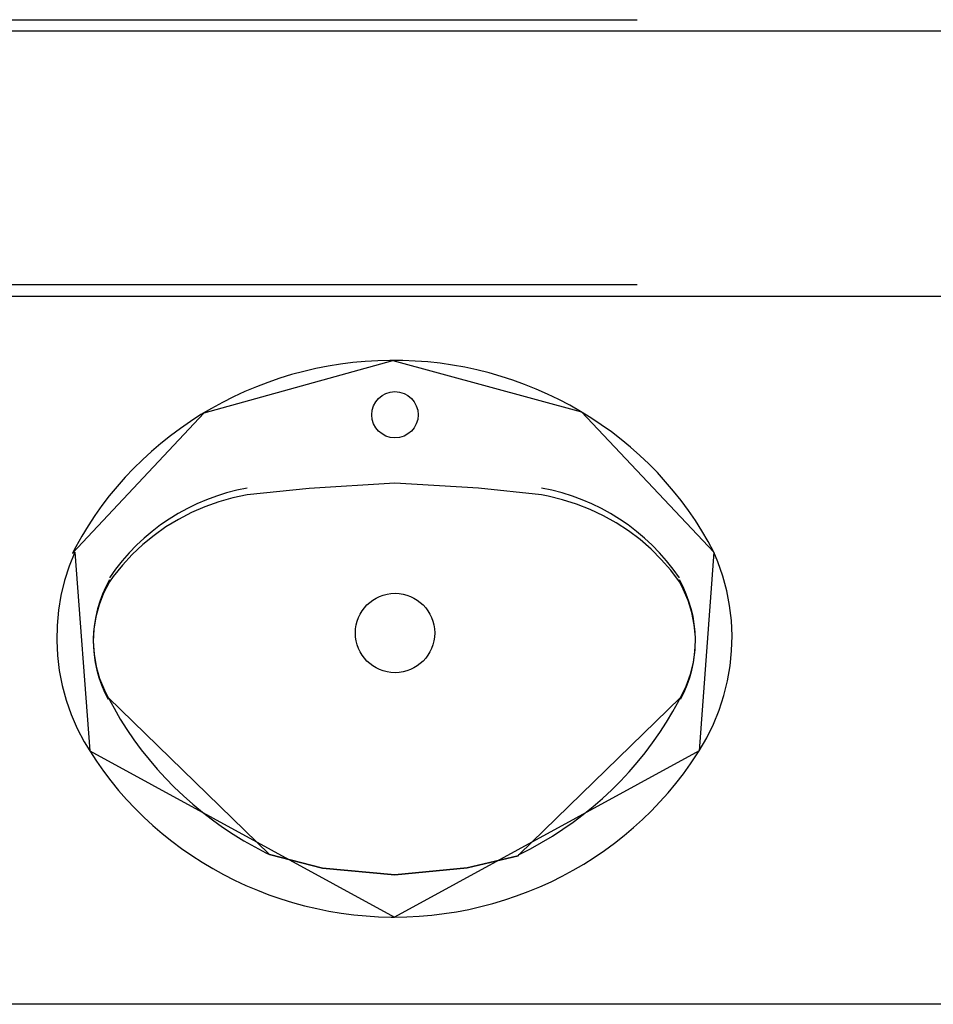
# Model space of a CAD drawing. Header units: millimetres. Extents: x -15 to 127, y -65 to 67.
# Tile 109 of 256: x 37.0631 to 37.1321, y -50.6235 to -50.5491. Entities that reach past the tile are written whole.
import ezdxf

# ---------------------------------------------------------------- set-up
doc = ezdxf.new("R2010")
doc.units = ezdxf.units.MM
doc.header["$MEASUREMENT"] = 0
doc.linetypes.add('PC_DASH_2', pattern=[0.125, 0.05555555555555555, -0.06944444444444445])
doc.layers.add('Calque 5', color=7, linetype='Continuous')

# ---------------------------------------------------------------- blocks, each defined once
blk = doc.blocks.new('PD_27161')
at = {"layer": 'Calque 5', "color": 0}
for points in [[(13.30426276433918, -36.76434885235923), (13.3052060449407, -36.7643306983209), (13.30614809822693, -36.76428072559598), (13.30708777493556, -36.76419899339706), (13.30802392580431, -36.76408560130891), (13.30895541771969, -36.76394068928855), (13.30988110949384, -36.76376443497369), (13.31079987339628, -36.76355705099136), (13.31171059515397, -36.76331879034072), (13.31261216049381, -36.76304994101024), (13.31350347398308, -36.76275083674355), (13.31438344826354, -36.76242183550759), (13.31525101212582, -36.76206334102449), (13.31610510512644, -36.76167579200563), (13.31694469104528, -36.76125965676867), (13.31776874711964, -36.76081544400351), (13.31857626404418, -36.76034369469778), (13.31936626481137, -36.7598449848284), (13.32013778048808, -36.75931992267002), (13.32088987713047, -36.75876914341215), (13.32162163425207, -36.75819332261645), (13.32233216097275, -36.75759315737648), (13.32302059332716, -36.75696938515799), (13.32368609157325, -36.75632275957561), (13.32432784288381, -36.75565407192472), (13.32494506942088, -36.75496413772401), (13.32553701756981, -36.75425379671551), (13.32610296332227, -36.75352391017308), (13.32664222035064, -36.75277537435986), (13.32715413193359, -36.75200909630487), (13.32728582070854, -36.75180207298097), (13.32786778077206, -36.75080686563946), (13.32837640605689, -36.7497751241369), (13.32880936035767, -36.74871158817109), (13.32916452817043, -36.74762144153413), (13.32944018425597, -36.74650999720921), (13.32963498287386, -36.74538266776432), (13.32974797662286, -36.74424494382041), (13.32977861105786, -36.74310237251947), (13.32972674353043, -36.74196051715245), (13.32959262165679, -36.74082494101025), (13.32937689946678, -36.73970117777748), (13.32908062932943, -36.73859470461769), (13.32870525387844, -36.73751090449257), (13.32840201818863, -36.73678121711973), (13.32796595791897, -36.73597148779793), (13.32750071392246, -36.73517689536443), (13.32700707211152, -36.73439848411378), (13.32648563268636, -36.73363720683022), (13.32593703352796, -36.73289398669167), (13.32536194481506, -36.73216973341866), (13.32476106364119, -36.73146532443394), (13.32413512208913, -36.73078162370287), (13.32348488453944, -36.73011946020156), (13.32281114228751, -36.72947964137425), (13.322114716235, -36.72886294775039), (13.32139645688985, -36.72827012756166), (13.32065723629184, -36.72770190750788), (13.31989795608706, -36.72715897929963), (13.31911954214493, -36.72664200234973), (13.31832294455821, -36.7261516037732), (13.31750912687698, -36.72568838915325), (13.3166790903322, -36.7252529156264), (13.31583383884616, -36.72484571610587), (13.31497440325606, -36.72446728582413), (13.3141018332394, -36.72411808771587), (13.31321719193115, -36.72379854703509), (13.31232155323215, -36.72350905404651), (13.3114160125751, -36.72324995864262), (13.31050167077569, -36.7230215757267), (13.30957964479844, -36.72282418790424), (13.30865105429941, -36.72265803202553), (13.30771702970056, -36.72252330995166), (13.30677871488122, -36.72242019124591), (13.3058372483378, -36.72234879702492), (13.30489377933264, -36.72230921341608), (13.30394945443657, -36.72230149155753), (13.30300542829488, -36.7223256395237), (13.30206284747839, -36.72238162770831), (13.30112286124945, -36.72246938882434), (13.30018661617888, -36.72258881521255), (13.29925525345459, -36.72273976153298), (13.29832990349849, -36.72292204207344), (13.29741169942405, -36.723135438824), (13.29650175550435, -36.72337969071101), (13.29560118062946, -36.7236544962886), (13.29471107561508, -36.72395952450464), (13.29383252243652, -36.7242944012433), (13.29296659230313, -36.72465872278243), (13.29211433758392, -36.72505203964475), (13.29127679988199, -36.72547387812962), (13.29045499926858, -36.72592371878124), (13.2896499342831, -36.72640101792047), (13.28886258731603, -36.72690519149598), (13.28809391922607, -36.72743562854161), (13.28734486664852, -36.727991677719), (13.28661633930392, -36.72857266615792), (13.28590922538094, -36.72917788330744), (13.28522438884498, -36.72980659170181), (13.28456266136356, -36.73045802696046), (13.28392485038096, -36.73113139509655), (13.28331173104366, -36.73182587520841), (13.28272405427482, -36.73254061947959), (13.28216253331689, -36.73327476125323), (13.28162785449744, -36.73402740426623), (13.2811206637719, -36.73479763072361), (13.28064158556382, -36.73558450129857), (13.28019120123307, -36.7363870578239), (13.27993726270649, -36.73687123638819), (13.28012353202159, -36.73678121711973), (13.27969477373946, -36.73784634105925), (13.27934390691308, -36.73893778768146), (13.27907263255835, -36.74005024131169), (13.27888228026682, -36.74117828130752), (13.2787737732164, -36.74231641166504), (13.27874764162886, -36.74345908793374), (13.27880401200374, -36.74460074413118), (13.27894260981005, -36.74573581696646), (13.27916275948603, -36.74685877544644), (13.2794633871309, -36.74796415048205), (13.2798430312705, -36.74904655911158), (13.28029984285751, -36.75010072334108), (13.28083159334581, -36.75112150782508), (13.28123958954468, -36.751801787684), (13.28174424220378, -36.75257290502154), (13.28227627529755, -36.75332625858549), (13.28283517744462, -36.75406119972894), (13.28342026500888, -36.75477683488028), (13.28403083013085, -36.75547228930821), (13.28466612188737, -36.75614671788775), (13.28532537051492, -36.75679929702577), (13.28600777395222, -36.75742923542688), (13.28671249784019, -36.7580357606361), (13.28743868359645, -36.75861813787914), (13.28818544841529, -36.75917565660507), (13.28895188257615, -36.75970763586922), (13.28973705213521, -36.76021342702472), (13.2905399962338, -36.76069241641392), (13.29135974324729, -36.7611440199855), (13.29219528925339, -36.76156768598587), (13.29304561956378, -36.76196290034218), (13.29390969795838, -36.7623291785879), (13.29478646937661, -36.76266607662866), (13.29567486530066, -36.76297318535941), (13.29657380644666, -36.76325012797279), (13.29748219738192, -36.76349656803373), (13.29839892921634, -36.76371220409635), (13.29932288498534, -36.76389677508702), (13.30025293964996, -36.76405005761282), (13.30118796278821, -36.76417186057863), (13.30212681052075, -36.76426203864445), (13.30306834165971, -36.7643204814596), (13.30401140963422, -36.76434711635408), (13.30426277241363, -36.7643488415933)], [(13.27993726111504, -36.73687123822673), (13.28989292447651, -36.72625300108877), (13.30414091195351, -36.72230048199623), (13.31840448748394, -36.72620008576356), (13.32840223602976, -36.73678129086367)], [(13.28012353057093, -36.73678121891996), (13.28123958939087, -36.75180178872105)], [(13.32840201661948, -36.73678121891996), (13.3272859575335, -36.75180178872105)], [(13.28123972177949, -36.7518020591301), (13.30426277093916, -36.7643488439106)], [(13.32728582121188, -36.75180207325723), (13.30426276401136, -36.76434885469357)]]:
    blk.add_lwpolyline(points, dxfattribs=at)
blk = doc.blocks.new('PD_27162')
at = {"layer": 'Calque 5', "color": 0}
for points in [[(13.28263493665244, -36.74775433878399), (13.2830785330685, -36.74857901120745), (13.28355162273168, -36.74938821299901), (13.2840536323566, -36.75018095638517), (13.28458395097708, -36.7509562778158), (13.28514192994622, -36.75171323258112), (13.28572689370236, -36.75245089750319), (13.2863381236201, -36.75316837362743), (13.28697487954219, -36.75386478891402), (13.28763638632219, -36.75453929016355), (13.28832183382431, -36.75519106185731), (13.28903038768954, -36.75581930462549), (13.28976118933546, -36.75642325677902), (13.29051334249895, -36.75700217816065), (13.29128593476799, -36.75755536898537), (13.29207802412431, -36.758082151), (13.29288864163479, -36.75858188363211), (13.29371680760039, -36.7590539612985), (13.29456150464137, -36.75949780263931), (13.29482094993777, -36.75962682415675), (13.29883265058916, -36.76066109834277), (13.30430928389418, -36.76115587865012), (13.3097627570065, -36.76063870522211), (13.31361158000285, -36.75971678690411), (13.31370460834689, -36.75962684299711), (13.31455412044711, -36.75919167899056), (13.31538741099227, -36.75872811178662), (13.31620345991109, -36.75823670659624), (13.31700127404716, -36.75771806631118), (13.31777988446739, -36.75717282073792), (13.31853833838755, -36.75660163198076), (13.31927571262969, -36.75600519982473), (13.3199911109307, -36.75538424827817), (13.3206836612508, -36.7547395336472), (13.32135251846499, -36.7540718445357), (13.32199686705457, -36.75338199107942), (13.3226159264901, -36.75267081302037), (13.32320893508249, -36.75193918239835), (13.32377517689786, -36.75118798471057), (13.32431396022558, -36.75041813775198), (13.3248246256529, -36.74963057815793), (13.32530655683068, -36.74882626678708), (13.32575915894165, -36.74800618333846), (13.32589062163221, -36.74775435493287), (13.3263085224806, -36.74690252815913), (13.32663204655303, -36.74601313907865), (13.32685764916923, -36.74509592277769), (13.32698285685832, -36.74416092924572), (13.32700629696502, -36.74321840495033), (13.32692771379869, -36.7422786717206), (13.32674797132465, -36.74135203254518), (13.32646903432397, -36.74044863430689), (13.32609396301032, -36.73957837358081), (13.3257976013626, -36.73903003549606), (13.32514340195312, -36.73815828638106), (13.32442791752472, -36.73733295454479), (13.32365463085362, -36.7365578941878), (13.32282731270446, -36.73583687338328), (13.32194999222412, -36.7351734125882), (13.32102694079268, -36.73457073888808), (13.32006266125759, -36.73403179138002), (13.31906184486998, -36.73355919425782), (13.31802937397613, -36.73315524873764), (13.31697027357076, -36.73282192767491), (13.31588970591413, -36.73256084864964), (13.31537902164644, -36.73246401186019), (13.3106114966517, -36.73194683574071), (13.30430928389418, -36.73156458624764), (13.29782093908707, -36.73198056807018), (13.29314653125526, -36.73246401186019), (13.29205773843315, -36.73269088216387), (13.29098796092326, -36.73299063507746), (13.28994241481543, -36.73336180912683), (13.28892619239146, -36.73380260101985), (13.28794424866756, -36.73431086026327), (13.28700136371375, -36.73488410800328), (13.28610213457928, -36.7355195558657), (13.28525094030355, -36.73621410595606), (13.28445192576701, -36.73696437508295), (13.28370898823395, -36.73776670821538), (13.28302574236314, -36.73861719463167), (13.28272795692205, -36.7390298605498), (13.28229198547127, -36.7398733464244), (13.28194956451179, -36.7407560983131), (13.28170445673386, -36.74166862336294), (13.28155933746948, -36.74260092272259), (13.28151580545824, -36.74354277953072), (13.28157433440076, -36.74448387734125), (13.28173428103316, -36.74541390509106), (13.28199389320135, -36.74632267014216), (13.28235033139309, -36.74720022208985), (13.28263493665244, -36.74775434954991)], [(13.31537902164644, -36.73246401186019), (13.3106114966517, -36.73194683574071), (13.30430928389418, -36.73156458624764), (13.29782093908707, -36.73198056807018), (13.29314653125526, -36.73246401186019)], [(13.2826349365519, -36.74775433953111), (13.29482094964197, -36.75962682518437)], [(13.32589062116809, -36.74775435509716), (13.31370460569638, -36.75962684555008)], [(13.31361158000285, -36.75971678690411), (13.3097627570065, -36.76063870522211), (13.30430928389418, -36.76115587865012), (13.29883265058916, -36.76066109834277), (13.29482112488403, -36.75962666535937)]]:
    blk.add_lwpolyline(points, dxfattribs=at)
for centre, radius, start, end in [((13.29596171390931, -36.7476508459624), 0.01595715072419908, 100.161392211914, 146.0300598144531), ((13.31256383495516, -36.74765085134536), 0.01595716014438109, 33.96994018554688, 79.83860778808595), ((13.2908311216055, -36.74347343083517), 0.00931559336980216, 150.4411468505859, 208.3775177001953), ((13.31769442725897, -36.74347343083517), 0.009315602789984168, 331.6224822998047, 29.55885314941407)]:
    blk.add_arc(centre, radius, start, end, dxfattribs=at)
blk = doc.blocks.new('PD_27160')
at = {"layer": 'Calque 5', "color": 0}
for points in [[(13.31537902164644, -36.73246401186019), (13.31061149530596, -36.73194683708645), (13.30430928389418, -36.73156458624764), (13.29782093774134, -36.73198056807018), (13.29314653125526, -36.73246401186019)], [(13.2826349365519, -36.74775433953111), (13.29482094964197, -36.75962682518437)], [(13.32589062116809, -36.74775435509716), (13.31370460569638, -36.75962684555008)], [(13.31361158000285, -36.75971678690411), (13.30976275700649, -36.76063870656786), (13.30430928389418, -36.76115587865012), (13.29883265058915, -36.76066109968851), (13.29482112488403, -36.75962666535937)]]:
    blk.add_lwpolyline(points, dxfattribs=at)
for centre, radius in [((13.30430980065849, -36.72640770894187), 0.001750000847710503), ((13.30431476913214, -36.74289123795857), 0.002999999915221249)]:
    blk.add_circle(centre, radius, dxfattribs=at)
for centre, radius, start, end in [((13.29596171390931, -36.7476508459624), 0.01595715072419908, 100.161392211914, 146.0300598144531), ((13.31256383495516, -36.74765085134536), 0.01595716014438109, 33.96994018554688, 79.83860778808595), ((13.2908311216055, -36.74347343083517), 0.00931559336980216, 150.4411468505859, 208.3775177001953), ((13.31769442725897, -36.74347343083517), 0.009315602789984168, 331.6224822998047, 29.55885314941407)]:
    blk.add_arc(centre, radius, start, end, dxfattribs=at)
at = {"layer": 'Calque 5'}
for name in ['PD_27161', 'PD_27162']:
    blk.add_blockref(name, (0, 0), dxfattribs=at)
blk = doc.blocks.new('PD_27159')
at = {"layer": 'Calque 5', "color": 0}
blk.add_point((13.30394945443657, -36.72230149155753), dxfattribs=at)
at = {"layer": 'Calque 5'}
blk.add_blockref('PD_27160', (0, 0), dxfattribs=at)
blk = doc.blocks.new('PD_28504')
at = {"layer": 'Calque 5', "color": 0}
for points in [[(13.30426276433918, -36.76434885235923), (13.3052060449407, -36.7643306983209), (13.30614809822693, -36.76428072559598), (13.30708777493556, -36.76419899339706), (13.30802392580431, -36.76408560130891), (13.30895541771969, -36.76394068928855), (13.30988110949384, -36.76376443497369), (13.31079987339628, -36.76355705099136), (13.31171059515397, -36.76331879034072), (13.31261216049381, -36.76304994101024), (13.31350347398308, -36.76275083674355), (13.31438344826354, -36.76242183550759), (13.31525101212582, -36.76206334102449), (13.31610510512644, -36.76167579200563), (13.31694469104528, -36.76125965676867), (13.31776874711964, -36.76081544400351), (13.31857626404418, -36.76034369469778), (13.31936626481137, -36.7598449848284), (13.32013778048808, -36.75931992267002), (13.32088987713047, -36.75876914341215), (13.32162163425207, -36.75819332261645), (13.32233216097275, -36.75759315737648), (13.32302059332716, -36.75696938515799), (13.32368609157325, -36.75632275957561), (13.32432784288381, -36.75565407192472), (13.32494506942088, -36.75496413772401), (13.32553701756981, -36.75425379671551), (13.32610296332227, -36.75352391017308), (13.32664222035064, -36.75277537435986), (13.32715413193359, -36.75200909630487), (13.32728582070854, -36.75180207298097), (13.32786778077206, -36.75080686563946), (13.32837640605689, -36.7497751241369), (13.32880936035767, -36.74871158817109), (13.32916452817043, -36.74762144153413), (13.32944018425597, -36.74650999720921), (13.32963498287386, -36.74538266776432), (13.32974797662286, -36.74424494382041), (13.32977861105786, -36.74310237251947), (13.32972674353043, -36.74196051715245), (13.32959262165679, -36.74082494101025), (13.32937689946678, -36.73970117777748), (13.32908062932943, -36.73859470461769), (13.32870525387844, -36.73751090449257), (13.32840201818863, -36.73678121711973), (13.32796595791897, -36.73597148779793), (13.32750071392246, -36.73517689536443), (13.32700707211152, -36.73439848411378), (13.32648563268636, -36.73363720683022), (13.32593703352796, -36.73289398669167), (13.32536194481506, -36.73216973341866), (13.32476106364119, -36.73146532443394), (13.32413512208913, -36.73078162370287), (13.32348488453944, -36.73011946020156), (13.32281114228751, -36.72947964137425), (13.322114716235, -36.72886294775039), (13.32139645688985, -36.72827012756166), (13.32065723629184, -36.72770190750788), (13.31989795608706, -36.72715897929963), (13.31911954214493, -36.72664200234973), (13.31832294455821, -36.7261516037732), (13.31750912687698, -36.72568838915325), (13.3166790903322, -36.7252529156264), (13.31583383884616, -36.72484571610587), (13.31497440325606, -36.72446728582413), (13.3141018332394, -36.72411808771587), (13.31321719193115, -36.72379854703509), (13.31232155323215, -36.72350905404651), (13.3114160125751, -36.72324995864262), (13.31050167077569, -36.7230215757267), (13.30957964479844, -36.72282418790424), (13.30865105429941, -36.72265803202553), (13.30771702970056, -36.72252330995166), (13.30677871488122, -36.72242019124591), (13.3058372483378, -36.72234879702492), (13.30489377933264, -36.72230921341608), (13.30394945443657, -36.72230149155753), (13.30300542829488, -36.7223256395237), (13.30206284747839, -36.72238162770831), (13.30112286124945, -36.72246938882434), (13.30018661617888, -36.72258881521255), (13.29925525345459, -36.72273976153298), (13.29832990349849, -36.72292204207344), (13.29741169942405, -36.723135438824), (13.29650175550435, -36.72337969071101), (13.29560118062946, -36.7236544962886), (13.29471107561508, -36.72395952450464), (13.29383252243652, -36.7242944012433), (13.29296659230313, -36.72465872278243), (13.29211433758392, -36.72505203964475), (13.29127679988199, -36.72547387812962), (13.29045499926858, -36.72592371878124), (13.2896499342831, -36.72640101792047), (13.28886258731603, -36.72690519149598), (13.28809391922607, -36.72743562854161), (13.28734486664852, -36.727991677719), (13.28661633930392, -36.72857266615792), (13.28590922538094, -36.72917788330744), (13.28522438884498, -36.72980659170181), (13.28456266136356, -36.73045802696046), (13.28392485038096, -36.73113139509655), (13.28331173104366, -36.73182587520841), (13.28272405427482, -36.73254061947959), (13.28216253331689, -36.73327476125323), (13.28162785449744, -36.73402740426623), (13.2811206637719, -36.73479763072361), (13.28064158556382, -36.73558450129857), (13.28019120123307, -36.7363870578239), (13.27993726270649, -36.73687123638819), (13.28012353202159, -36.73678121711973), (13.27969477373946, -36.73784634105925), (13.27934390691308, -36.73893778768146), (13.27907263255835, -36.74005024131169), (13.27888228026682, -36.74117828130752), (13.2787737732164, -36.74231641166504), (13.27874764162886, -36.74345908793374), (13.27880401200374, -36.74460074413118), (13.27894260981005, -36.74573581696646), (13.27916275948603, -36.74685877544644), (13.2794633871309, -36.74796415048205), (13.2798430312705, -36.74904655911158), (13.28029984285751, -36.75010072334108), (13.28083159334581, -36.75112150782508), (13.28123958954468, -36.751801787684), (13.28174424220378, -36.75257290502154), (13.28227627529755, -36.75332625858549), (13.28283517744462, -36.75406119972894), (13.28342026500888, -36.75477683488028), (13.28403083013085, -36.75547228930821), (13.28466612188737, -36.75614671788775), (13.28532537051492, -36.75679929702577), (13.28600777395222, -36.75742923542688), (13.28671249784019, -36.7580357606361), (13.28743868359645, -36.75861813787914), (13.28818544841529, -36.75917565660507), (13.28895188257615, -36.75970763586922), (13.28973705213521, -36.76021342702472), (13.2905399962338, -36.76069241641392), (13.29135974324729, -36.7611440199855), (13.29219528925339, -36.76156768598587), (13.29304561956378, -36.76196290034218), (13.29390969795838, -36.7623291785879), (13.29478646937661, -36.76266607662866), (13.29567486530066, -36.76297318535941), (13.29657380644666, -36.76325012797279), (13.29748219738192, -36.76349656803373), (13.29839892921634, -36.76371220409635), (13.29932288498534, -36.76389677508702), (13.30025293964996, -36.76405005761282), (13.30118796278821, -36.76417186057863), (13.30212681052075, -36.76426203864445), (13.30306834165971, -36.7643204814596), (13.30401140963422, -36.76434711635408), (13.30426277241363, -36.7643488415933)], [(13.27993726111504, -36.73687123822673), (13.28989292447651, -36.72625300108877), (13.30414091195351, -36.72230048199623), (13.31840448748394, -36.72620008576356), (13.32840223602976, -36.73678129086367)], [(13.28012353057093, -36.73678121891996), (13.28123958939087, -36.75180178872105)], [(13.32840201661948, -36.73678121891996), (13.3272859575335, -36.75180178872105)], [(13.28123972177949, -36.7518020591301), (13.30426277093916, -36.7643488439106)], [(13.32728582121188, -36.75180207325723), (13.30426276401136, -36.76434885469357)]]:
    blk.add_lwpolyline(points, dxfattribs=at)
blk = doc.blocks.new('PD_28505')
at = {"layer": 'Calque 5', "color": 0}
for points in [[(13.28263493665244, -36.74775433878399), (13.2830785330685, -36.74857901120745), (13.28355162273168, -36.74938821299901), (13.2840536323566, -36.75018095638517), (13.28458395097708, -36.7509562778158), (13.28514192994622, -36.75171323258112), (13.28572689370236, -36.75245089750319), (13.2863381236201, -36.75316837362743), (13.28697487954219, -36.75386478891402), (13.28763638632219, -36.75453929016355), (13.28832183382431, -36.75519106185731), (13.28903038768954, -36.75581930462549), (13.28976118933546, -36.75642325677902), (13.29051334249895, -36.75700217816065), (13.29128593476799, -36.75755536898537), (13.29207802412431, -36.758082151), (13.29288864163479, -36.75858188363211), (13.29371680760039, -36.7590539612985), (13.29456150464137, -36.75949780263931), (13.29482094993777, -36.75962682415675), (13.29883265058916, -36.76066109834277), (13.30430928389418, -36.76115587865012), (13.3097627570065, -36.76063870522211), (13.31361158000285, -36.75971678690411), (13.31370460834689, -36.75962684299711), (13.31455412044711, -36.75919167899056), (13.31538741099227, -36.75872811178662), (13.31620345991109, -36.75823670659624), (13.31700127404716, -36.75771806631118), (13.31777988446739, -36.75717282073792), (13.31853833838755, -36.75660163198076), (13.31927571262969, -36.75600519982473), (13.3199911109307, -36.75538424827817), (13.3206836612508, -36.7547395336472), (13.32135251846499, -36.7540718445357), (13.32199686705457, -36.75338199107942), (13.3226159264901, -36.75267081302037), (13.32320893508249, -36.75193918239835), (13.32377517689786, -36.75118798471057), (13.32431396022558, -36.75041813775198), (13.3248246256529, -36.74963057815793), (13.32530655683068, -36.74882626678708), (13.32575915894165, -36.74800618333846), (13.32589062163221, -36.74775435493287), (13.3263085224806, -36.74690252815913), (13.32663204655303, -36.74601313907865), (13.32685764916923, -36.74509592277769), (13.32698285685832, -36.74416092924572), (13.32700629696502, -36.74321840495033), (13.32692771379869, -36.7422786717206), (13.32674797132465, -36.74135203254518), (13.32646903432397, -36.74044863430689), (13.32609396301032, -36.73957837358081), (13.3257976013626, -36.73903003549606), (13.32514340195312, -36.73815828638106), (13.32442791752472, -36.73733295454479), (13.32365463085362, -36.7365578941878), (13.32282731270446, -36.73583687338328), (13.32194999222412, -36.7351734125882), (13.32102694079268, -36.73457073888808), (13.32006266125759, -36.73403179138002), (13.31906184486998, -36.73355919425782), (13.31802937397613, -36.73315524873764), (13.31697027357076, -36.73282192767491), (13.31588970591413, -36.73256084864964), (13.31537902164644, -36.73246401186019), (13.3106114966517, -36.73194683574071), (13.30430928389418, -36.73156458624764), (13.29782093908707, -36.73198056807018), (13.29314653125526, -36.73246401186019), (13.29205773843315, -36.73269088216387), (13.29098796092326, -36.73299063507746), (13.28994241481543, -36.73336180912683), (13.28892619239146, -36.73380260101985), (13.28794424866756, -36.73431086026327), (13.28700136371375, -36.73488410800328), (13.28610213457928, -36.7355195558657), (13.28525094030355, -36.73621410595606), (13.28445192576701, -36.73696437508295), (13.28370898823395, -36.73776670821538), (13.28302574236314, -36.73861719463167), (13.28272795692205, -36.7390298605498), (13.28229198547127, -36.7398733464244), (13.28194956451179, -36.7407560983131), (13.28170445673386, -36.74166862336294), (13.28155933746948, -36.74260092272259), (13.28151580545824, -36.74354277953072), (13.28157433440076, -36.74448387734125), (13.28173428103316, -36.74541390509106), (13.28199389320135, -36.74632267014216), (13.28235033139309, -36.74720022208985), (13.28263493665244, -36.74775434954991)], [(13.31537902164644, -36.73246401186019), (13.3106114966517, -36.73194683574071), (13.30430928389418, -36.73156458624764), (13.29782093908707, -36.73198056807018), (13.29314653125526, -36.73246401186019)], [(13.2826349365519, -36.74775433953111), (13.29482094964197, -36.75962682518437)], [(13.32589062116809, -36.74775435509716), (13.31370460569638, -36.75962684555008)], [(13.31361158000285, -36.75971678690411), (13.3097627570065, -36.76063870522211), (13.30430928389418, -36.76115587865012), (13.29883265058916, -36.76066109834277), (13.29482112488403, -36.75962666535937)]]:
    blk.add_lwpolyline(points, dxfattribs=at)
for centre, radius, start, end in [((13.29596171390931, -36.7476508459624), 0.01595715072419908, 100.161392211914, 146.0300598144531), ((13.31256383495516, -36.74765085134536), 0.01595716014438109, 33.96994018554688, 79.83860778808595), ((13.2908311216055, -36.74347343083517), 0.00931559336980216, 150.4411468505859, 208.3775177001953), ((13.31769442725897, -36.74347343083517), 0.009315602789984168, 331.6224822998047, 29.55885314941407)]:
    blk.add_arc(centre, radius, start, end, dxfattribs=at)
blk = doc.blocks.new('PD_28503')
at = {"layer": 'Calque 5', "color": 0}
for points in [[(13.31537902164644, -36.73246401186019), (13.31061149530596, -36.73194683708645), (13.30430928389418, -36.73156458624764), (13.29782093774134, -36.73198056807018), (13.29314653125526, -36.73246401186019)], [(13.2826349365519, -36.74775433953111), (13.29482094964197, -36.75962682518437)], [(13.32589062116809, -36.74775435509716), (13.31370460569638, -36.75962684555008)], [(13.31361158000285, -36.75971678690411), (13.30976275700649, -36.76063870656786), (13.30430928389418, -36.76115587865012), (13.29883265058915, -36.76066109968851), (13.29482112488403, -36.75962666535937)]]:
    blk.add_lwpolyline(points, dxfattribs=at)
for centre, radius in [((13.30430980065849, -36.72640770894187), 0.001750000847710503), ((13.30431476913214, -36.74289123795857), 0.002999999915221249)]:
    blk.add_circle(centre, radius, dxfattribs=at)
for centre, radius, start, end in [((13.29596171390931, -36.7476508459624), 0.01595715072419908, 100.161392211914, 146.0300598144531), ((13.31256383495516, -36.74765085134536), 0.01595716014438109, 33.96994018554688, 79.83860778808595), ((13.2908311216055, -36.74347343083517), 0.00931559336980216, 150.4411468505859, 208.3775177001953), ((13.31769442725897, -36.74347343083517), 0.009315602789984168, 331.6224822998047, 29.55885314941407)]:
    blk.add_arc(centre, radius, start, end, dxfattribs=at)
at = {"layer": 'Calque 5'}
for name in ['PD_28504', 'PD_28505']:
    blk.add_blockref(name, (0, 0), dxfattribs=at)
blk = doc.blocks.new('PD_28502')
at = {"layer": 'Calque 5', "color": 0}
blk.add_point((13.30394945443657, -36.72230149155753), dxfattribs=at)
at = {"layer": 'Calque 5'}
blk.add_blockref('PD_28503', (0, 0), dxfattribs=at)

msp = doc.modelspace()

# ---------------------------------------------------------------- linework, layer by layer
at = {"layer": 'Calque 5', "color": 0, "linetype": 'PC_DASH_2'}
for p, q in [((36.20977502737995, -50.54913856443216), (38.96648674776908, -50.54913856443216)), ((36.20977502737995, -50.54913856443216), (38.96648674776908, -50.54913856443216)), ((36.20977502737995, -50.56913856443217), (38.96648674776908, -50.56913856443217)), ((36.20977502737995, -50.56913856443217), (38.96648674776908, -50.56913856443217))]:
    msp.add_line(p, q, dxfattribs=at)
at = {"layer": 'Calque 5', "color": 0}
msp.add_line((37.20334093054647, -50.62350777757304), (37.05007845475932, -50.62350777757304), dxfattribs=at)
msp.add_line((37.20334093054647, -50.62350777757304), (37.05007845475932, -50.62350777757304), dxfattribs=at)
msp.add_lwpolyline([(37.21448469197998, -50.55001311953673), (37.03719543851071, -50.55001311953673), (37.03719543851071, -50.57001311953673), (37.21448469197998, -50.57001311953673), (37.21448469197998, -50.55001311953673)], dxfattribs=at)
msp.add_lwpolyline([(37.21448469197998, -50.55001311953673), (37.03719543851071, -50.55001311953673), (37.03719543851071, -50.57001311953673), (37.21448469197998, -50.57001311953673), (37.21448469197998, -50.55001311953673)], dxfattribs=at)

# ---------------------------------------------------------------- block references
at = {"layer": 'Calque 5'}
for name in ['PD_27159', 'PD_28502']:
    msp.add_blockref(name, (23.78716349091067, -13.85256994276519), dxfattribs=at)

doc.saveas('drawing.dxf')
